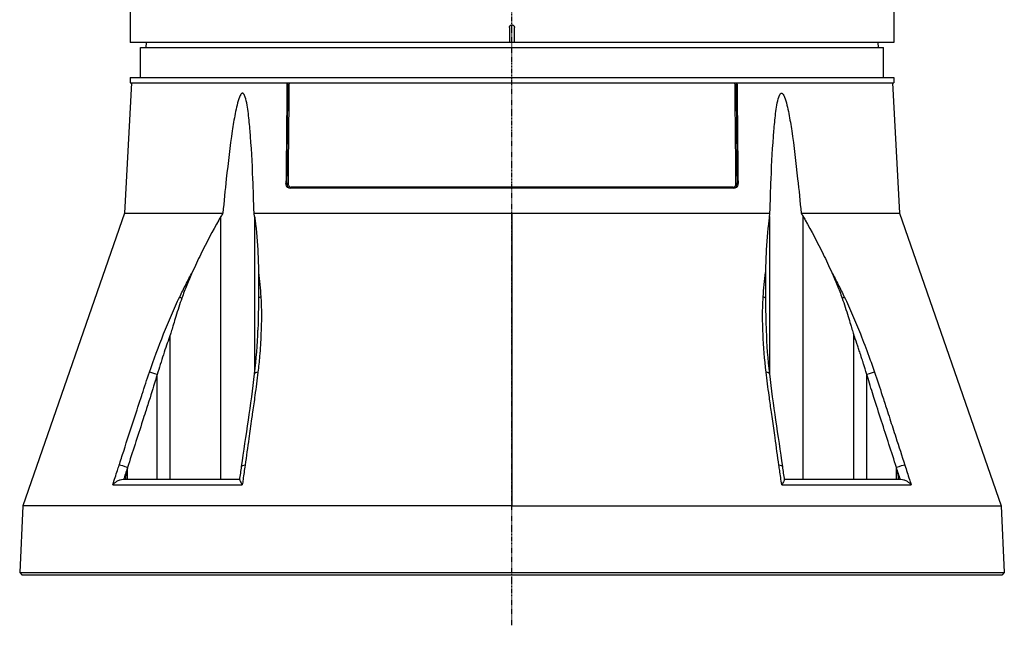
# Model space of a CAD drawing. Header units: millimetres. Extents: x 0 to 4378, y 0 to 2376.
# Tile 30 of 229: x 718 to 914, y 650 to 770. Entities that reach past the tile are written whole.
import ezdxf

# ---------------------------------------------------------------- set-up
doc = ezdxf.new("R2010")
doc.units = ezdxf.units.MM
doc.header["$LTSCALE"] = 0.2
doc.linetypes.add('CENTER2', pattern=[1.125, 0.75, -0.125, 0.125, -0.125])
doc.layers.add('02_Center Line', color=1, linetype='CENTER2')

# ---------------------------------------------------------------- blocks, each defined once
blk = doc.blocks.new('A$Cf49f56b7')
for p, q in [((76, 181.88), (76, 106)), ((-76, 178.9), (-76, 106)), ((-0.5, 109), (-0.5, 106)), ((0.5, 106), (0.5, 109)), ((76, 106), (-76, 106)), ((-72.87, 106), (-72.89, 105)), ((72.87, 106), (72.89, 105)), ((-74, 105), (74, 105)), ((-74, 99), (-74, 105)), ((74, 99), (74, 105)), ((-76, 99), (76, 99)), ((-76, 99), (-76, 98)), ((76, 99), (76, 98)), ((-75.79, 98), (-77.15, 72.03)), ((-76, 98), (76, 98)), ((75.79, 98), (77.15, 72.03)), ((-44.88, 77.97), (-45, 77.97)), ((44.22, 77), (-44.22, 77)), ((43.97, 77.19), (-43.97, 77.19)), ((44.09, 77), (44.09, 77)), ((45, 77.97), (44.88, 77.97)), ((-77.15, 72.03), (-97.38, 13.79)), ((-77.15, 72.03), (-57.57, 72.03)), ((-57.95, 19), (-57.95, 71.39)), ((-51.36, 72.03), (0, 72.03)), ((-51.26, 71.39), (-51.26, 40.02)), ((0, 72.03), (0, 70.02)), ((0, 72.03), (51.36, 72.03)), ((51.26, 71.39), (51.26, 40.02)), ((57.57, 72.03), (77.15, 72.03)), ((57.95, 19), (57.95, 71.39)), ((77.15, 72.03), (97.38, 13.79)), ((0, 70.02), (0, 13.79)), ((-50.35, 59.28), (-50.35, 59.28)), ((50.35, 59.26), (50.35, 59.26)), ((-68.07, 19), (-68.07, 47.76)), ((68.07, 19), (68.07, 47.76)), ((-70.65, 19), (-70.65, 39.92)), ((-70.65, 39.92), (-70.65, 39.92)), ((70.65, 19), (70.65, 39.92)), ((-51.26, 35.22), (-51.26, 35.22)), ((51.26, 35.22), (51.26, 35.22)), ((-75.06, 31.64), (-75.06, 31.64)), ((75.05, 31.67), (75.05, 31.67)), ((-76.56, 19), (-76.56, 21.4)), ((76.56, 19), (76.56, 21.4)), ((-79.48, 17.99), (-53.7, 17.99)), ((-54.21, 19), (-77.45, 19)), ((53.7, 17.99), (79.48, 17.99)), ((77.45, 19), (54.21, 19)), ((-97.38, 13.79), (-98.02, 0.5)), ((0, 13.79), (-97.38, 13.79)), ((0, 13.79), (97.38, 13.79)), ((97.38, 13.79), (98.02, 0.5)), ((-98.02, 0.5), (-97.55, 0)), ((-98.02, 0.5), (98.02, 0.5)), ((97.55, 0), (-97.55, 0)), ((-87.52, 0), (-87.52, 0)), ((-57.69, 0), (-57.69, 0)), ((-43.67, 0), (-43.67, 0)), ((98.02, 0.5), (97.55, 0))]:
    blk.add_line(p, q)
for centre, major_axis, ratio, start_param, end_param in [((-44.72, 77.98), (0.2, -0.002), 0.057317, 3.779603, 5.335087), ((-44.09, 77.2), (0, -0.2), 0.575043, 0.021079, 1.51865), ((44.09, 77.2), (0, -0.2), 0.575043, 4.764774, 6.283101), ((44.09, 77.2), (0, -0.2), 0.575043, 6.283101, 6.283182), ((44.72, 77.98), (-0.2, -0.002), 0.05732, 0.947932, 2.503548), ((-65.04, 54.86), (-1.35, 0.66), 0.057665, 0.607364, 1.057256), ((-49.16, 54.86), (-1.5, -0.09), 0.431477, 5.294348, 5.744777), ((49.16, 54.86), (-1.5, 0.09), 0.431477, 3.680016, 4.13043), ((65.04, 54.86), (1.35, 0.66), 0.057893, 5.225953, 5.675827), ((-71.03, 39.88), (-1.42, 0.49), 0.108063, 4.484642, 5.706473), ((-49.77, 39.88), (-1.49, 0.17), 0.323016, 5.32621, 6.283185), ((49.77, 39.88), (1.49, 0.17), 0.323016, 0, 0.956975), ((71.03, 39.88), (1.42, 0.49), 0.108063, 0.576712, 1.79861), ((-77.06, 21.37), (-1.43, 0.46), 0.133958, 4.3984, 5.717837), ((-52.35, 21.37), (-1.49, 0.21), 0.304914, 5.321029, 6.283185), ((52.35, 21.37), (1.49, 0.21), 0.304914, 0, 0.962156), ((77.06, 21.37), (1.43, 0.46), 0.133958, 0.565348, 1.884847)]:
    blk.add_ellipse(centre, major_axis=major_axis, ratio=ratio, start_param=start_param, end_param=end_param)
for points, knots in [([(-0.5, 109), (-0.5, 109.06), (-0.49, 109.11), (-0.47, 109.17), (-0.45, 109.22), (-0.43, 109.27), (-0.39, 109.31), (-0.36, 109.36), (-0.31, 109.39), (-0.27, 109.42), (-0.22, 109.45), (-0.16, 109.48), (-0.11, 109.49), (-0.07, 109.5), (-0.04, 109.5), (0, 109.5), (0.06, 109.5), (0.11, 109.49), (0.17, 109.47), (0.22, 109.45), (0.27, 109.43), (0.31, 109.39), (0.36, 109.36), (0.39, 109.31), (0.42, 109.26), (0.45, 109.22), (0.48, 109.16), (0.49, 109.11), (0.5, 109.07), (0.5, 109.04), (0.5, 109)], [0, 0, 0, 0, 0.107469, 0.107469, 0.107469, 0.214937, 0.214937, 0.214937, 0.322407, 0.322407, 0.322407, 0.429878, 0.429878, 0.429878, 0.5, 0.5, 0.5, 0.607469, 0.607469, 0.607469, 0.714937, 0.714937, 0.714937, 0.822407, 0.822407, 0.822407, 0.929878, 0.929878, 0.929878, 1, 1, 1, 1]), ([(-44.8, 98), (-44.82, 96.67), (-44.83, 95.34), (-44.84, 94.01), (-44.87, 91.35), (-44.9, 88.68), (-44.92, 86), (-44.95, 83.33), (-44.98, 80.65), (-45, 77.97)], [0.167015, 0.167015, 0.167015, 0.167015, 0.3333333, 0.3333333, 0.3333333, 0.6666667, 0.6666667, 0.6666667, 1, 1, 1, 1]), ([(-44.68, 98), (-44.69, 96.64), (-44.71, 95.28), (-44.72, 93.91), (-44.75, 91), (-44.78, 88.09), (-44.81, 85.17), (-44.83, 82.77), (-44.85, 80.38), (-44.88, 77.97)], [0.1669675, 0.1669675, 0.1669675, 0.1669675, 0.3372962, 0.3372962, 0.3372962, 0.7011574, 0.7011574, 0.7011574, 1, 1, 1, 1]), ([(-44.4, 98), (-44.41, 96.64), (-44.43, 95.27), (-44.44, 93.91), (-44.47, 91), (-44.5, 88.08), (-44.53, 85.17), (-44.55, 82.77), (-44.58, 80.37), (-44.6, 77.97)], [0.1669438, 0.1669438, 0.1669438, 0.1669438, 0.3374615, 0.3374615, 0.3374615, 0.701243, 0.701243, 0.701243, 1, 1, 1, 1]), ([(44.6, 77.97), (44.58, 80.38), (44.55, 82.79), (44.53, 85.2), (44.5, 88.12), (44.47, 91.02), (44.44, 93.93), (44.43, 95.29), (44.41, 96.64), (44.4, 98)], [0, 0, 0, 0, 0.3003264, 0.3003264, 0.3003264, 0.6633231, 0.6633231, 0.6633231, 0.8330562, 0.8330562, 0.8330562, 0.8330562]), ([(44.88, 77.97), (44.85, 80.39), (44.83, 82.8), (44.81, 85.21), (44.78, 88.12), (44.75, 91.03), (44.72, 93.93), (44.71, 95.29), (44.69, 96.65), (44.68, 98)], [0, 0, 0, 0, 0.3004123, 0.3004123, 0.3004123, 0.6634885, 0.6634885, 0.6634885, 0.8330325, 0.8330325, 0.8330325, 0.8330325]), ([(44.8, 98), (44.82, 96.67), (44.83, 95.34), (44.84, 94.01), (44.87, 91.35), (44.9, 88.68), (44.92, 86), (44.95, 83.33), (44.98, 80.65), (45, 77.97)], [0.167015, 0.167015, 0.167015, 0.167015, 0.3333333, 0.3333333, 0.3333333, 0.6666667, 0.6666667, 0.6666667, 1, 1, 1, 1]), ([(-51.36, 72.03), (-51.43, 74.33), (-51.5, 76.6), (-51.73, 82.12), (-51.89, 85.32), (-52.24, 89.51), (-52.35, 90.69), (-52.57, 92.43), (-52.65, 93), (-52.85, 94.11), (-52.96, 94.64), (-53.2, 95.36), (-53.3, 95.62), (-53.47, 95.81), (-53.51, 95.85), (-53.59, 95.9), (-53.63, 95.91), (-53.71, 95.91), (-53.75, 95.9), (-53.84, 95.85), (-53.88, 95.81), (-54.06, 95.62), (-54.18, 95.36), (-54.47, 94.64), (-54.61, 94.11), (-54.88, 93), (-55, 92.43), (-55.34, 90.69), (-55.53, 89.51), (-56.15, 85.32), (-56.53, 82.12), (-57.12, 76.6), (-57.35, 74.33), (-57.57, 72.03)], [-10.718091, -10.718091, -10.718091, -10.718091, -10.065889, -10.065889, -9.118131, -9.118131, -8.790101, -8.790101, -8.626085, -8.626085, -8.46207, -8.46207, -8.384853, -8.384853, -8.367475, -8.367475, -8.350096, -8.350096, -8.332718, -8.332718, -8.315339, -8.315339, -8.238122, -8.238122, -8.074107, -8.074107, -7.910092, -7.910092, -7.582061, -7.582061, -6.634304, -6.634304, -5.982102, -5.982102, -5.982102, -5.982102]), ([(51.36, 72.03), (51.43, 74.33), (51.5, 76.6), (51.73, 82.12), (51.89, 85.32), (52.24, 89.51), (52.35, 90.69), (52.57, 92.43), (52.65, 93), (52.85, 94.11), (52.96, 94.64), (53.2, 95.36), (53.3, 95.62), (53.47, 95.81), (53.51, 95.85), (53.59, 95.9), (53.63, 95.91), (53.71, 95.91), (53.75, 95.9), (53.84, 95.85), (53.88, 95.81), (54.06, 95.62), (54.18, 95.36), (54.47, 94.64), (54.61, 94.11), (54.88, 93), (55, 92.43), (55.34, 90.69), (55.53, 89.51), (56.15, 85.32), (56.53, 82.12), (57.12, 76.6), (57.35, 74.33), (57.57, 72.03)], [5.982106, 5.982106, 5.982106, 5.982106, 6.634304, 6.634304, 7.582061, 7.582061, 7.910092, 7.910092, 8.074107, 8.074107, 8.238122, 8.238122, 8.315339, 8.315339, 8.332718, 8.332718, 8.350096, 8.350096, 8.367475, 8.367475, 8.384853, 8.384853, 8.46207, 8.46207, 8.626085, 8.626085, 8.790101, 8.790101, 9.118131, 9.118131, 10.065889, 10.065889, 10.718087, 10.718087, 10.718087, 10.718087]), ([(-44.22, 77), (-44.32, 77), (-44.43, 77.02), (-44.63, 77.13), (-44.72, 77.2), (-44.86, 77.38), (-44.92, 77.49), (-44.99, 77.73), (-45, 77.86), (-45, 77.97)], [-0.4521231, -0.4521231, -0.4521231, -0.4521231, -0.4145569, -0.4145569, -0.3768637, -0.3768637, -0.3391437, -0.3391437, -0.3039745, -0.3039745, -0.3039745, -0.3039745]), ([(-44.88, 77.97), (-44.88, 77.65), (-44.75, 77.38), (-44.59, 77.22), (-44.43, 77.06), (-44.25, 77), (-44.09, 77)], [0, 0, 0, 0, 0.5, 0.5, 0.5, 1, 1, 1, 1]), ([(44.09, 77), (44.25, 77), (44.43, 77.06), (44.59, 77.22), (44.75, 77.38), (44.88, 77.65), (44.88, 77.97)], [0.0001034, 0.0001034, 0.0001034, 0.0001034, 0.5, 0.5, 0.5, 1, 1, 1, 1]), ([(45, 77.97), (45, 77.86), (44.99, 77.73), (44.92, 77.49), (44.86, 77.38), (44.72, 77.2), (44.63, 77.13), (44.43, 77.02), (44.32, 77), (44.22, 77)], [-0.2992343, -0.2992343, -0.2992343, -0.2992343, -0.2640654, -0.2640654, -0.2263454, -0.2263454, -0.1886522, -0.1886522, -0.1510866, -0.1510866, -0.1510866, -0.1510866]), ([(-57.95, 71.39), (-58.1, 71.14), (-58.25, 70.89), (-59.64, 68.47), (-60.82, 66.21), (-62.54, 62.68), (-63.11, 61.47), (-63.67, 60.24)], [-6.981884, -6.981884, -6.981884, -6.981884, -6.895402, -6.895402, -6.139681, -6.139681, -5.753377, -5.753377, -5.753377, -5.753377]), ([(-51.26, 71.39), (-51.23, 71.14), (-51.19, 70.89), (-50.88, 68.47), (-50.69, 66.21), (-50.53, 62.68), (-50.49, 61.46), (-50.47, 60.24)], [10.325467, 10.325467, 10.325467, 10.325467, 10.411949, 10.411949, 11.16767, 11.16767, 11.554513, 11.554513, 11.554513, 11.554513]), ([(51.26, 71.39), (51.23, 71.14), (51.19, 70.89), (50.88, 68.47), (50.69, 66.21), (50.53, 62.68), (50.49, 61.46), (50.47, 60.23)], [-6.98839, -6.98839, -6.98839, -6.98839, -6.901908, -6.901908, -6.146186, -6.146186, -5.758936, -5.758936, -5.758936, -5.758936]), ([(57.95, 71.39), (58.1, 71.14), (58.25, 70.89), (59.64, 68.47), (60.82, 66.21), (62.54, 62.68), (63.11, 61.46), (63.67, 60.23)], [10.331972, 10.331972, 10.331972, 10.331972, 10.418454, 10.418454, 11.174175, 11.174175, 11.561438, 11.561438, 11.561438, 11.561438]), ([(-66.17, 55.36), (-65.77, 56.18), (-65.36, 57), (-64.95, 57.82), (-64.53, 58.63), (-64.11, 59.44), (-63.67, 60.24)], [0, 0, 0, 0, 0.499437, 0.499437, 0.499437, 1, 1, 1, 1]), ([(-63.67, 60.24), (-64.05, 59.41), (-64.42, 58.55), (-65.1, 56.86), (-65.44, 55.97), (-65.73, 55.12)], [0.0000001, 0.0000001, 0.0000001, 0.0000001, 0.2752389, 0.2752389, 0.5482669, 0.5482669, 0.5482669, 0.5482669]), ([(-50.47, 60.24), (-50.36, 59.44), (-50.28, 58.63), (-50.2, 57.81), (-50.13, 57), (-50.06, 56.18), (-50.01, 55.35)], [0, 0, 0, 0, 0.50012, 0.50012, 0.50012, 1, 1, 1, 1]), ([(-50.47, 60.24), (-50.45, 59.4), (-50.45, 58.55), (-50.45, 56.86), (-50.45, 55.97), (-50.46, 55.11)], [-0.545343, -0.545343, -0.545343, -0.545343, -0.2715108, -0.2715108, -0.0000031, -0.0000031, -0.0000031, -0.0000031]), ([(50.01, 55.35), (50.06, 56.17), (50.13, 57), (50.2, 57.81), (50.28, 58.62), (50.36, 59.43), (50.47, 60.23)], [0, 0, 0, 0, 0.499875, 0.499875, 0.499875, 1, 1, 1, 1]), ([(50.47, 60.23), (50.45, 59.4), (50.45, 58.55), (50.45, 56.86), (50.45, 55.97), (50.46, 55.11)], [0.0000001, 0.0000001, 0.0000001, 0.0000001, 0.2749921, 0.2749921, 0.5476443, 0.5476443, 0.5476443, 0.5476443]), ([(63.67, 60.23), (64.11, 59.43), (64.53, 58.63), (64.95, 57.81), (65.36, 57), (65.77, 56.18), (66.17, 55.36)], [0, 0, 0, 0, 0.5005634, 0.5005634, 0.5005634, 1, 1, 1, 1]), ([(63.67, 60.23), (64.05, 59.4), (64.42, 58.55), (65.1, 56.86), (65.44, 55.97), (65.73, 55.12)], [-0.5445996, -0.5445996, -0.5445996, -0.5445996, -0.2712223, -0.2712223, -0.0000015, -0.0000015, -0.0000015, -0.0000015]), ([(-72.19, 40.38), (-71.31, 42.93), (-70.38, 45.47), (-69.38, 47.99), (-68.87, 49.25), (-68.36, 50.5), (-67.82, 51.74), (-67.55, 52.37), (-67.27, 52.99), (-66.99, 53.6), (-66.72, 54.19), (-66.45, 54.78), (-66.17, 55.36)], [0, 0, 0, 0, 0.5027546, 0.5027546, 0.5027546, 0.7543165, 0.7543165, 0.7543165, 0.8801534, 0.8801534, 0.8801534, 1, 1, 1, 1]), ([(-65.73, 55.12), (-66.15, 53.93), (-66.55, 52.67), (-67.28, 50.32), (-67.55, 49.38), (-67.83, 48.5), (-67.89, 48.31), (-67.99, 48.01), (-68.03, 47.89), (-68.07, 47.76)], [0.0000011, 0.0000011, 0.0000011, 0.0000011, 0.3781689, 0.3781689, 0.7285819, 0.7285819, 0.8175277, 0.8175277, 0.8788966, 0.8788966, 0.8788966, 0.8788966]), ([(-50.46, 55.11), (-50.47, 54.17), (-50.49, 53.22), (-50.51, 52.27), (-50.53, 51.1), (-50.56, 49.92), (-50.6, 48.75)], [0.0000004, 0.0000004, 0.0000004, 0.0000004, 0.3887558, 0.3887558, 0.3887558, 0.8644485, 0.8644485, 0.8644485, 0.8644485]), ([(-50.01, 55.35), (-49.86, 52.92), (-49.87, 50.44), (-49.98, 47.94), (-50.04, 46.49), (-50.14, 45.04), (-50.26, 43.57), (-50.35, 42.51), (-50.46, 41.44), (-50.58, 40.38)], [0, 0, 0, 0, 0.500233, 0.500233, 0.500233, 0.789448, 0.789448, 0.789448, 1, 1, 1, 1]), ([(50.58, 40.38), (50.29, 42.91), (50.09, 45.44), (49.98, 47.94), (49.9, 49.73), (49.87, 51.52), (49.92, 53.28), (49.94, 53.98), (49.97, 54.67), (50.01, 55.35)], [0, 0, 0, 0, 0.499826, 0.499826, 0.499826, 0.858832, 0.858832, 0.858832, 1, 1, 1, 1]), ([(50.46, 55.11), (50.48, 53.9), (50.5, 52.69), (50.55, 50.36), (50.58, 49.44), (50.6, 48.72), (50.6, 48.71), (50.6, 48.7)], [0.0000003, 0.0000003, 0.0000003, 0.0000003, 0.385971, 0.385971, 0.7217999, 0.7217999, 0.7269919, 0.7269919, 0.7269919, 0.7269919]), ([(65.73, 55.12), (66.15, 53.93), (66.55, 52.67), (67.28, 50.32), (67.55, 49.38), (67.83, 48.5), (67.89, 48.31), (67.99, 48.01), (68.03, 47.89), (68.07, 47.76)], [-0.5643199, -0.5643199, -0.5643199, -0.5643199, -0.3213467, -0.3213467, -0.0964507, -0.0964507, -0.0393511, -0.0393511, 0, 0, 0, 0]), ([(66.17, 55.36), (66.45, 54.78), (66.72, 54.19), (66.99, 53.6), (67.27, 52.99), (67.55, 52.37), (67.82, 51.75), (68.36, 50.5), (68.87, 49.25), (69.37, 47.99), (69.96, 46.52), (70.52, 45.05), (71.05, 43.57), (71.44, 42.51), (71.82, 41.44), (72.19, 40.38)], [0, 0, 0, 0, 0.1198746, 0.1198746, 0.1198746, 0.2457225, 0.2457225, 0.2457225, 0.4973048, 0.4973048, 0.4973048, 0.7896386, 0.7896386, 0.7896386, 1, 1, 1, 1]), ([(-68.07, 47.76), (-68.12, 47.64), (-68.16, 47.52), (-68.39, 46.86), (-68.58, 46.3), (-68.99, 45.12), (-69.2, 44.49), (-69.84, 42.55), (-70.25, 41.24), (-70.65, 39.92)], [0, 0, 0, 0, 0.0387976, 0.0387976, 0.224397, 0.224397, 0.4372331, 0.4372331, 0.8758897, 0.8758897, 0.8758897, 0.8758897]), ([(68.18, 47.47), (68.17, 47.49), (68.16, 47.51), (68.15, 47.53), (68.13, 47.61), (68.1, 47.69), (68.07, 47.76)], [0, 0, 0, 0, 0.2136157, 0.2136157, 0.2136157, 0.9999613, 0.9999613, 0.9999613, 0.9999613]), ([(70.65, 39.92), (70.61, 40.08), (70.42, 40.71), (70.07, 41.82), (69.98, 42.1), (69.92, 42.29), (69.86, 42.49), (69.79, 42.69), (69.73, 42.87), (69.68, 43.03), (69.58, 43.34), (69.51, 43.57), (69.46, 43.71), (69.45, 43.74), (69.41, 43.87), (69.38, 43.94), (69.36, 44.02), (69.33, 44.1), (69.31, 44.18), (69.25, 44.34), (69.2, 44.49), (69.15, 44.65), (69.04, 44.96), (68.94, 45.28), (68.83, 45.59), (68.62, 46.22), (68.4, 46.85), (68.18, 47.47)], [0, 0, 0, 0, 0.25, 0.25, 0.25, 0.3125, 0.3125, 0.3125, 0.375, 0.375, 0.375, 0.5, 0.5, 0.5, 0.53125, 0.53125, 0.53125, 0.5625, 0.5625, 0.5625, 0.625, 0.625, 0.625, 0.75, 0.75, 0.75, 1, 1, 1, 1]), ([(-78.23, 21.86), (-77.92, 22.8), (-77.62, 23.74), (-77.31, 24.69), (-76.62, 26.83), (-75.92, 28.98), (-75.23, 31.12), (-74.73, 32.66), (-74.22, 34.21), (-73.72, 35.75), (-73.7, 35.83), (-73.67, 35.92), (-73.64, 36), (-73.17, 37.46), (-72.69, 38.92), (-72.19, 40.38)], [0, 0, 0, 0, 0.152677, 0.152677, 0.152677, 0.499986, 0.499986, 0.499986, 0.749983, 0.749983, 0.749983, 0.763385, 0.763385, 0.763385, 1, 1, 1, 1]), ([(-70.65, 39.92), (-71.12, 38.38), (-71.58, 36.84), (-72.07, 35.3), (-72.37, 34.36), (-72.68, 33.41), (-72.98, 32.47), (-73.18, 31.87), (-73.37, 31.27), (-73.56, 30.67), (-74.56, 27.58), (-75.56, 24.49), (-76.56, 21.4)], [0, 0, 0, 0, 0.2495704, 0.2495704, 0.2495704, 0.4024514, 0.4024514, 0.4024514, 0.4997522, 0.4997522, 0.4997522, 0.9999842, 0.9999842, 0.9999842, 0.9999842]), ([(-50.58, 40.38), (-50.76, 38.84), (-50.97, 37.29), (-51.19, 35.75), (-51.34, 34.65), (-51.5, 33.54), (-51.66, 32.44), (-51.72, 32), (-51.78, 31.56), (-51.84, 31.12), (-52.03, 29.8), (-52.22, 28.47), (-52.4, 27.15), (-52.65, 25.38), (-52.9, 23.62), (-53.15, 21.86)], [0, 0, 0, 0, 0.250019, 0.250019, 0.250019, 0.428779, 0.428779, 0.428779, 0.500005, 0.500005, 0.500005, 0.71439, 0.71439, 0.71439, 1, 1, 1, 1]), ([(53.15, 21.86), (52.89, 23.68), (52.63, 25.51), (52.38, 27.34), (52.2, 28.6), (52.02, 29.86), (51.84, 31.12), (51.76, 31.68), (51.68, 32.25), (51.6, 32.81), (51.46, 33.79), (51.32, 34.77), (51.19, 35.75), (50.97, 37.29), (50.76, 38.84), (50.58, 40.38)], [0, 0, 0, 0, 0.295731, 0.295731, 0.295731, 0.499995, 0.499995, 0.499995, 0.591463, 0.591463, 0.591463, 0.749983, 0.749983, 0.749983, 1, 1, 1, 1]), ([(76.56, 21.4), (75.56, 24.49), (74.56, 27.58), (73.57, 30.66), (73.07, 32.21), (72.56, 33.76), (72.07, 35.31), (71.66, 36.58), (71.28, 37.86), (70.89, 39.13), (70.81, 39.4), (70.73, 39.66), (70.65, 39.92)], [0, 0, 0, 0, 0.5, 0.5, 0.5, 0.750745, 0.750745, 0.750745, 0.957271, 0.957271, 0.957271, 1, 1, 1, 1]), ([(72.19, 40.38), (72.72, 38.84), (73.22, 37.29), (73.72, 35.75), (74.02, 34.84), (74.32, 33.92), (74.61, 33.01), (74.82, 32.38), (75.02, 31.75), (75.23, 31.12), (75.62, 29.89), (76.02, 28.66), (76.42, 27.43), (77.02, 25.57), (77.63, 23.72), (78.23, 21.86)], [0, 0, 0, 0, 0.250016, 0.250016, 0.250016, 0.398143, 0.398143, 0.398143, 0.500005, 0.500005, 0.500005, 0.699072, 0.699072, 0.699072, 1, 1, 1, 1]), ([(-79.48, 17.99), (-79.17, 18.94), (-78.87, 19.88), (-78.56, 20.82), (-78.45, 21.17), (-78.34, 21.51), (-78.23, 21.86)], [0, 0, 0, 0, 0.731799, 0.731799, 0.731799, 1, 1, 1, 1]), ([(-53.15, 21.86), (-53.28, 20.91), (-53.42, 19.97), (-53.55, 19.03), (-53.6, 18.68), (-53.65, 18.34), (-53.7, 17.99)], [0, 0, 0, 0, 0.731803, 0.731803, 0.731803, 1, 1, 1, 1]), ([(53.7, 17.99), (53.56, 18.94), (53.43, 19.88), (53.3, 20.82), (53.25, 21.17), (53.2, 21.51), (53.15, 21.86)], [0, 0, 0, 0, 0.731791, 0.731791, 0.731791, 1, 1, 1, 1]), ([(78.23, 21.86), (78.53, 20.91), (78.84, 19.97), (79.14, 19.03), (79.26, 18.68), (79.37, 18.34), (79.48, 17.99)], [0, 0, 0, 0, 0.731794, 0.731794, 0.731794, 1, 1, 1, 1]), ([(-76.59, 21.3), (-76.63, 21.17), (-76.67, 21.03), (-76.77, 20.61), (-76.81, 20.37), (-76.91, 19.79), (-76.97, 19.37), (-77.02, 19)], [0.000001, 0.000001, 0.000001, 0.000001, 0.0438155, 0.0438155, 0.0906037, 0.0906037, 0.1723278, 0.1723278, 0.1723278, 0.1723278]), ([(-76.56, 21.4), (-76.56, 21.39), (-76.57, 21.37), (-76.58, 21.34), (-76.58, 21.32), (-76.59, 21.3)], [0, 0, 0, 0, 0.0058123, 0.0058123, 0.01163485, 0.01163485, 0.01163485, 0.01163485]), ([(77.02, 19), (76.97, 19.38), (76.91, 19.83), (76.8, 20.42), (76.76, 20.65), (76.66, 21.1), (76.61, 21.25), (76.56, 21.4)], [0.000001, 0.000001, 0.000001, 0.000001, 0.116379, 0.116379, 0.1785721, 0.1785721, 0.2497386, 0.2497386, 0.2497386, 0.2497386]), ([(-77.45, 19), (-77.63, 19), (-77.82, 18.97), (-78.21, 18.86), (-78.41, 18.77), (-78.77, 18.58), (-78.93, 18.48), (-79.22, 18.25), (-79.36, 18.12), (-79.48, 18), (-79.48, 17.99), (-79.48, 17.99)], [0.000001, 0.000001, 0.000001, 0.000001, 0.0570155, 0.0570155, 0.1206062, 0.1206062, 0.1807381, 0.1807381, 0.239696, 0.239696, 0.2404159, 0.2404159, 0.2404159, 0.2404159]), ([(-54.21, 18.94), (-54.22, 18.93), (-54.22, 18.93), (-54.21, 18.86), (-54.18, 18.77), (-54.09, 18.58), (-54.03, 18.48), (-53.88, 18.25), (-53.8, 18.12), (-53.7, 18), (-53.7, 17.99), (-53.7, 17.99)], [-0.1946755, -0.1946755, -0.1946755, -0.1946755, -0.1842876, -0.1842876, -0.1201375, -0.1201375, -0.0594765, -0.0594765, 0, 0, 0.0007263, 0.0007263, 0.0007263, 0.0007263]), ([(54.21, 18.94), (54.22, 18.93), (54.22, 18.93), (54.21, 18.86), (54.18, 18.77), (54.09, 18.58), (54.03, 18.48), (53.88, 18.25), (53.8, 18.12), (53.7, 18), (53.7, 17.99), (53.7, 17.99)], [0.0467182, 0.0467182, 0.0467182, 0.0467182, 0.0570155, 0.0570155, 0.1206061, 0.1206061, 0.1807381, 0.1807381, 0.239696, 0.239696, 0.2404159, 0.2404159, 0.2404159, 0.2404159]), ([(79.48, 17.99), (79.48, 17.99), (79.48, 18), (79.36, 18.12), (79.22, 18.25), (78.93, 18.48), (78.77, 18.58), (78.41, 18.77), (78.21, 18.86), (77.82, 18.97), (77.63, 19), (77.45, 19)], [-0.0007263, -0.0007263, -0.0007263, -0.0007263, 0, 0, 0.0594766, 0.0594766, 0.1201375, 0.1201375, 0.1842876, 0.1842876, 0.2418037, 0.2418037, 0.2418037, 0.2418037])]:
    blk.add_open_spline(points, degree=3, knots=knots)
for points in [[(-44.6, 77.97), (-44.6, 77.9), (-44.59, 77.77), (-44.53, 77.57), (-44.41, 77.38), (-44.22, 77.23), (-44.06, 77.19), (-43.97, 77.19)], [(43.97, 77.19), (44.03, 77.19), (44.13, 77.2), (44.3, 77.29), (44.45, 77.44), (44.57, 77.66), (44.6, 77.86), (44.6, 77.97)], [(-57.57, 72.03), (-57.7, 71.82), (-57.83, 71.61), (-57.95, 71.39)], [(-51.26, 71.39), (-51.29, 71.61), (-51.33, 71.82), (-51.36, 72.03)], [(51.26, 71.39), (51.29, 71.61), (51.33, 71.82), (51.36, 72.03)], [(57.57, 72.03), (57.7, 71.82), (57.83, 71.61), (57.95, 71.39)], [(-51.26, 40.06), (-50.92, 42.97), (-50.69, 45.88), (-50.6, 48.75)], [(50.6, 48.7), (50.7, 45.84), (50.92, 42.95), (51.26, 40.06)], [(-53.84, 21.58), (-52.96, 27.74), (-51.96, 33.92), (-51.26, 40.06)], [(51.26, 40.06), (51.96, 33.92), (52.96, 27.74), (53.84, 21.58)], [(-54.21, 18.94), (-54.09, 19.82), (-53.96, 20.7), (-53.84, 21.58)], [(53.84, 21.58), (53.96, 20.7), (54.09, 19.82), (54.21, 18.94)], [(-76.59, 21.3), (-76.84, 20.54), (-77.09, 19.77), (-77.33, 19)], [(77.33, 19), (77.07, 19.8), (76.82, 20.6), (76.56, 21.4)]]:
    blk.add_open_spline(points, degree=3)
at = {"layer": '02_Center Line'}
blk.add_line((0, -10), (0, 1155), dxfattribs=at)

msp = doc.modelspace()

# ---------------------------------------------------------------- block references
msp.add_blockref('A$Cf49f56b7', (815.535, 659.684))

doc.saveas('drawing.dxf')
